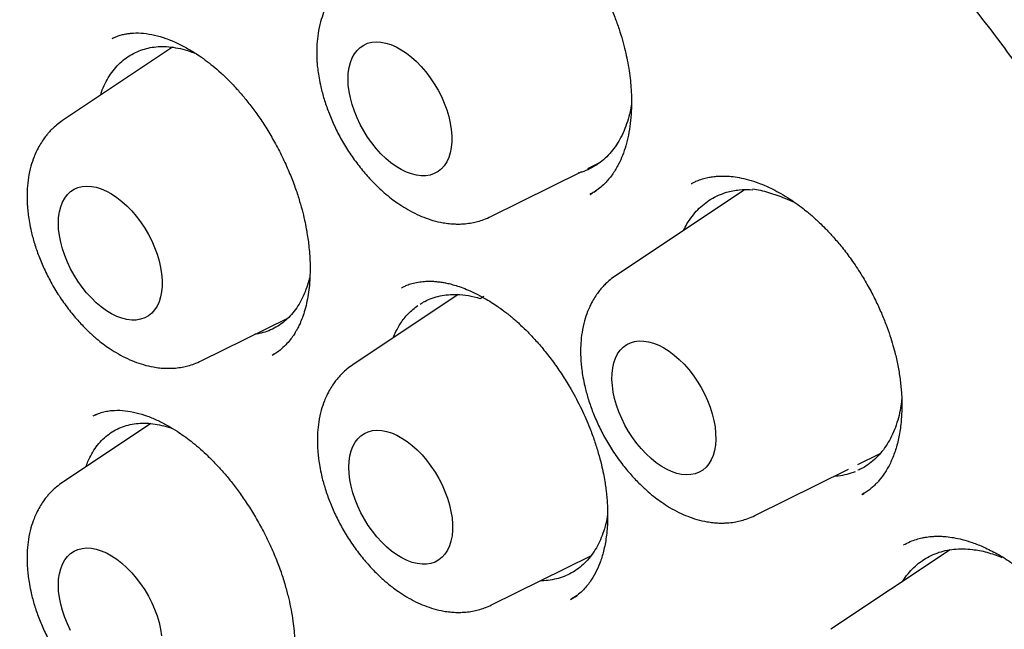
# Model space of a CAD drawing. Header units: millimetres. Extents: x 8 to 855, y 12 to 815.
# Tile 38 of 55: x 789.69 to 797.91, y 365.35 to 370.44. Entities that reach past the tile are written whole.
import ezdxf

# ---------------------------------------------------------------- set-up
doc = ezdxf.new("R2010")
doc.units = ezdxf.units.MM

msp = doc.modelspace()

# ---------------------------------------------------------------- linework, layer by layer
at = {"color": 7, "linetype": 'Continuous', "lineweight": 30}
for p, q in [((790.49, 370.2919), (790.4603, 370.2803)), ((790.9658, 370.207), (790.0466, 369.5946)), ((794.4304, 369.1939), (794.5274, 369.2419)), ((793.6219, 368.7939), (794.3813, 369.1696)), ((795.2972, 369.0679), (795.3029, 369.0705)), ((794.4573, 368.9828), (794.4473, 368.9769)), ((794.45, 368.9782), (794.4678, 368.9892)), ((794.4807, 368.9971), (794.5018, 369.0102)), ((795.7398, 369.0172), (794.6672, 368.3026)), ((793.3496, 368.1424), (792.4703, 367.5566)), ((793.5273, 368.1311), (793.5348, 368.1309)), ((793.5331, 368.1101), (793.5641, 368.1301)), ((791.2042, 367.5892), (791.9322, 367.9494)), ((791.7989, 367.6386), (791.7956, 367.6372)), ((791.7966, 367.6377), (791.8484, 367.6692)), ((790.3282, 367.1398), (790.3, 367.128)), ((790.7844, 367.065), (790.0466, 366.5734)), ((796.6862, 366.7233), (796.871, 366.8148)), ((795.8248, 366.2972), (796.6063, 366.6838)), ((796.7366, 366.4832), (796.7188, 366.4714)), ((796.7236, 366.4739), (796.737, 366.4825)), ((797.455, 366.0107), (796.4595, 365.3475)), ((793.628, 365.5512), (794.4573, 365.9615))]:
    msp.add_line(p, q, dxfattribs=at)
at = {"color": 7, "linetype": 'Continuous', "lineweight": 30, "flags": 128}
for points in [[(792.4301, 369.9432), (792.4323, 369.9917), (792.4387, 370.0374), (792.4494, 370.0796), (792.4642, 370.1179), (792.4829, 370.152), (792.5054, 370.1816), (792.5315, 370.2063), (792.5609, 370.2259), (792.5933, 370.2402), (792.6284, 370.2491), (792.6658, 370.2525), (792.7052, 370.2503), (792.7462, 370.2425), (792.7883, 370.2293), (792.8312, 370.2107), (792.8743, 370.187), (792.9174, 370.1584), (792.96, 370.1252), (793.0016, 370.0877), (793.0418, 370.0462), (793.0803, 370.0013), (793.1165, 369.9533), (793.1503, 369.9026), (793.1813, 369.85), (793.209, 369.7957), (793.2334, 369.7404), (793.254, 369.6847), (793.2708, 369.629), (793.2836, 369.574), (793.2921, 369.5201), (793.2964, 369.468), (793.2964, 369.4181), (793.2921, 369.3709), (793.2836, 369.327), (793.2708, 369.2867), (793.254, 369.2504), (793.2334, 369.2185), (793.209, 369.1913), (793.1813, 369.1691), (793.1503, 369.1521), (793.1165, 369.1405), (793.0803, 369.1344), (793.0418, 369.1338), (793.0016, 369.1388), (792.96, 369.1493), (792.9174, 369.1652), (792.8743, 369.1864), (792.8312, 369.2126), (792.7883, 369.2435), (792.7462, 369.2789), (792.7052, 369.3185), (792.6658, 369.3617), (792.6284, 369.4083), (792.5933, 369.4576), (792.5609, 369.5094), (792.5315, 369.5629), (792.5054, 369.6177), (792.4829, 369.6733), (792.4642, 369.7291), (792.4494, 369.7845), (792.4387, 369.839), (792.4323, 369.8921), (792.4301, 369.9432)], [(790.0124, 368.7385), (790.0146, 368.7871), (790.021, 368.8327), (790.0317, 368.8749), (790.0464, 368.9132), (790.0652, 368.9474), (790.0877, 368.9769), (790.1138, 369.0016), (790.1432, 369.0213), (790.1756, 369.0356), (790.2107, 369.0444), (790.2481, 369.0478), (790.2875, 369.0456), (790.3284, 369.0378), (790.3706, 369.0246), (790.4134, 369.0061), (790.4566, 368.9824), (790.4997, 368.9538), (790.5423, 368.9205), (790.5839, 368.883), (790.6241, 368.8416), (790.6625, 368.7966), (790.6988, 368.7486), (790.7326, 368.698), (790.7635, 368.6453), (790.7913, 368.591), (790.8157, 368.5357), (790.8363, 368.48), (790.8531, 368.4243), (790.8658, 368.3693), (790.8744, 368.3155), (790.8787, 368.2633), (790.8787, 368.2134), (790.8744, 368.1663), (790.8658, 368.1223), (790.8531, 368.082), (790.8363, 368.0457), (790.8157, 368.0138), (790.7913, 367.9866), (790.7635, 367.9644), (790.7326, 367.9475), (790.6988, 367.9358), (790.6625, 367.9297), (790.6241, 367.9292), (790.5839, 367.9342), (790.5423, 367.9446), (790.4997, 367.9606), (790.4566, 367.9817), (790.4134, 368.0079), (790.3706, 368.0388), (790.3284, 368.0742), (790.2875, 368.1138), (790.2481, 368.157), (790.2107, 368.2036), (790.1756, 368.253), (790.1432, 368.3047), (790.1138, 368.3582), (790.0877, 368.4131), (790.0652, 368.4686), (790.0464, 368.5244), (790.0317, 368.5798), (790.021, 368.6343), (790.0146, 368.6874), (790.0124, 368.7385)], [(795.0664, 367.6967), (795.1096, 367.6693), (795.1523, 367.6372), (795.1942, 367.6007), (795.2348, 367.5602), (795.2737, 367.5161), (795.3106, 367.4688), (795.345, 367.4188), (795.3767, 367.3666), (795.4053, 367.3126), (795.4305, 367.2576), (795.4521, 367.2019), (795.4699, 367.1462), (795.4836, 367.0909), (795.4933, 367.0367), (795.4986, 366.9841), (795.4997, 366.9336), (795.4965, 366.8857), (795.489, 366.8409), (795.4773, 366.7996), (795.4615, 366.7623), (795.4418, 366.7293), (795.4183, 366.7009), (795.3914, 366.6774), (795.3612, 366.6591), (795.3281, 366.6462), (795.2924, 366.6387), (795.2545, 366.6367), (795.2147, 366.6403), (795.1734, 366.6495), (795.131, 366.664), (795.088, 366.6839), (795.0448, 366.7088), (795.0018, 366.7386), (794.9595, 366.7729), (794.9182, 366.8115), (794.8784, 366.8538), (794.8404, 366.8996), (794.8047, 366.9483), (794.7716, 366.9995), (794.7415, 367.0526), (794.7145, 367.1072), (794.6911, 367.1626), (794.6714, 367.2184), (794.6556, 367.274), (794.6439, 367.3288), (794.6364, 367.3822), (794.6331, 367.4339), (794.6342, 367.4831), (794.6396, 367.5295), (794.6492, 367.5726), (794.663, 367.612), (794.6807, 367.6472), (794.7023, 367.6779), (794.7276, 367.7039), (794.7562, 367.7248), (794.7878, 367.7404), (794.8223, 367.7507), (794.8591, 367.7554), (794.8981, 367.7546), (794.9387, 367.7482), (794.9806, 367.7364), (795.0233, 367.7191), (795.0664, 367.6967)], [(792.4362, 366.7005), (792.4383, 366.7491), (792.4447, 366.7947), (792.4554, 366.8369), (792.4702, 366.8752), (792.4889, 366.9094), (792.5115, 366.9389), (792.5376, 366.9636), (792.5669, 366.9832), (792.5993, 366.9976), (792.6344, 367.0064), (792.6718, 367.0098), (792.7112, 367.0076), (792.7522, 366.9998), (792.7943, 366.9866), (792.8372, 366.968), (792.8804, 366.9444), (792.9235, 366.9158), (792.966, 366.8825), (793.0076, 366.845), (793.0478, 366.8036), (793.0863, 366.7586), (793.1226, 366.7106), (793.1564, 366.66), (793.1873, 366.6073), (793.2151, 366.553), (793.2394, 366.4977), (793.2601, 366.442), (793.2768, 366.3863), (793.2896, 366.3313), (793.2981, 366.2774), (793.3024, 366.2253), (793.3024, 366.1754), (793.2981, 366.1283), (793.2896, 366.0843), (793.2768, 366.044), (793.2601, 366.0077), (793.2394, 365.9758), (793.2151, 365.9486), (793.1873, 365.9264), (793.1564, 365.9094), (793.1226, 365.8978), (793.0863, 365.8917), (793.0478, 365.8912), (793.0076, 365.8961), (792.966, 365.9066), (792.9235, 365.9225), (792.8804, 365.9437), (792.8372, 365.9699), (792.7943, 366.0008), (792.7522, 366.0362), (792.7112, 366.0758), (792.6718, 366.119), (792.6344, 366.1656), (792.5993, 366.215), (792.5669, 366.2667), (792.5376, 366.3202), (792.5115, 366.3751), (792.4889, 366.4306), (792.4702, 366.4864), (792.4554, 366.5418), (792.4447, 366.5963), (792.4383, 366.6494), (792.4362, 366.7005)], [(790.0124, 365.7173), (790.0146, 365.7659), (790.021, 365.8115), (790.0317, 365.8537), (790.0464, 365.892), (790.0652, 365.9262), (790.0877, 365.9557), (790.1138, 365.9804), (790.1432, 366.0001), (790.1756, 366.0144), (790.2107, 366.0232), (790.2481, 366.0266), (790.2875, 366.0244), (790.3284, 366.0166), (790.3706, 366.0034), (790.4134, 365.9849), (790.4566, 365.9612), (790.4997, 365.9326), (790.5423, 365.8993), (790.5839, 365.8618), (790.6241, 365.8204), (790.6625, 365.7754), (790.6988, 365.7274), (790.7326, 365.6768), (790.7635, 365.6241), (790.7913, 365.5698), (790.8157, 365.5145), (790.8363, 365.4588), (790.8531, 365.4031), (790.8658, 365.3481), (790.8744, 365.2943)], [(790.1138, 365.337), (790.0877, 365.3919), (790.0652, 365.4474), (790.0464, 365.5032), (790.0317, 365.5586), (790.021, 365.6131), (790.0146, 365.6662), (790.0124, 365.7173)]]:
    msp.add_lwpolyline(points, dxfattribs=at)
at = {"color": 7, "linetype": 'Continuous', "lineweight": 30}
for points, knots in [([(785.4408, 379.0777), (785.4278, 379.0764), (785.3979, 379.0732), (785.3507, 379.0678), (785.294, 379.0609), (785.2288, 379.0524), (785.1549, 379.0422), (785.0724, 379.0301), (784.9839, 379.016), (784.8925, 379.0002), (784.802, 378.9834), (784.7138, 378.9657), (784.5983, 378.941), (784.4582, 378.9082), (784.2965, 378.8659), (784.1691, 378.8292), (784.0754, 378.8004), (784.0151, 378.7812), (783.9644, 378.7645), (783.9231, 378.7506), (783.8908, 378.7395), (783.8614, 378.7292), (783.8288, 378.7176), (783.7875, 378.7027), (783.7377, 378.6843), (783.679, 378.6619), (783.6115, 378.6354), (783.5353, 378.6044), (783.4516, 378.5689), (783.363, 378.5298), (783.2421, 378.4741), (783.0903, 378.3995), (782.9081, 378.3024), (782.7242, 378.1961), (782.5789, 378.1049), (782.4741, 378.0355), (782.4127, 377.9936), (782.3594, 377.9563), (782.3161, 377.9255), (782.2819, 377.9007), (782.2538, 377.8801), (782.2241, 377.8581), (782.1884, 377.8313), (782.1441, 377.7975), (782.0879, 377.7536), (782.0226, 377.7013), (781.952, 377.6432), (781.8832, 377.5848), (781.7883, 377.502), (781.6714, 377.3953), (781.5371, 377.2652), (781.4241, 377.1496), (781.3302, 377.0493), (781.2539, 376.9649), (781.1858, 376.8871), (781.1258, 376.8167), (781.0737, 376.7539), (781.0293, 376.6992), (780.9928, 376.6533), (780.9591, 376.6105), (780.9236, 376.5646), (780.8814, 376.5089), (780.834, 376.4451), (780.7667, 376.3524), (780.6817, 376.2309), (780.5844, 376.0843), (780.49, 375.9348), (780.3977, 375.7812), (780.3036, 375.6161), (780.2242, 375.4686), (780.1594, 375.3425), (780.1091, 375.2413), (780.0587, 375.1365), (780.0084, 375.0278), (779.9582, 374.9155), (779.91, 374.8034), (779.8645, 374.6936), (779.8237, 374.5919), (779.7883, 374.5005), (779.7593, 374.4235), (779.7365, 374.3613), (779.7203, 374.3166), (779.709, 374.2848), (779.6996, 374.2583), (779.6886, 374.2268), (779.675, 374.1875), (779.6588, 374.1402), (779.6403, 374.0849), (779.6187, 374.0189), (779.5939, 373.9417), (779.567, 373.8549), (779.5397, 373.7643), (779.5133, 373.6734), (779.4775, 373.5464), (779.4342, 373.3843), (779.3856, 373.1877), (779.3417, 372.9964), (779.3021, 372.8098), (779.2656, 372.6236), (779.2308, 372.4309), (779.1971, 372.2256), (779.1646, 372.0056), (779.1349, 371.7768), (779.1081, 371.5397), (779.0846, 371.2951), (779.0643, 371.037), (779.048, 370.7683), (779.0363, 370.4977), (779.0294, 370.2341), (779.0268, 369.9761), (779.0281, 369.7246), (779.033, 369.4808), (779.0405, 369.2537), (779.0501, 369.0436), (779.0604, 368.8602), (779.0707, 368.702), (779.0804, 368.5671), (779.0905, 368.4397), (779.1013, 368.3129), (779.1135, 368.1808), (779.1301, 368.0136), (779.1524, 367.8078), (779.1823, 367.5596), (779.2171, 367.2973), (779.2574, 367.0211), (779.3036, 366.7312), (779.3564, 366.4254), (779.4159, 366.1079), (779.4878, 365.7515), (779.573, 365.3617), (779.673, 364.94), (779.7921, 364.474), (779.9331, 363.9644), (780.0995, 363.4119), (780.2779, 362.8631), (780.4696, 362.3129), (780.6752, 361.76), (780.8948, 361.2045), (781.1268, 360.6504), (781.3709, 360.0987), (781.6252, 359.5534), (781.8892, 359.0151), (782.1622, 358.4845), (782.4456, 357.9591), (782.7244, 357.4654), (782.9973, 357.0021), (783.264, 356.5658), (783.5417, 356.128), (783.8319, 355.687), (784.1349, 355.2434), (784.4375, 354.8166), (784.7383, 354.4076), (785.0358, 354.0165), (785.2973, 353.6842), (785.5157, 353.4142), (785.6845, 353.2096), (785.8446, 353.0191), (785.9972, 352.8405), (786.142, 352.6738), (786.2786, 352.5191), (786.4049, 352.378), (786.5209, 352.2502), (786.613, 352.15), (786.6857, 352.0714), (786.7461, 352.0067), (786.8145, 351.9338), (786.8931, 351.8508), (786.9813, 351.7585), (787.0791, 351.6572), (787.1865, 351.5473), (787.304, 351.4284), (787.4385, 351.2943), (787.5912, 351.1444), (787.7632, 350.9787), (787.949, 350.8031), (788.1488, 350.6185), (788.3612, 350.4267), (788.5862, 350.2286), (788.8236, 350.0248), (789.075, 349.8153), (789.33, 349.6091), (789.5878, 349.407), (789.8474, 349.2098), (790.1181, 349.011), (790.3999, 348.8114), (790.6927, 348.612), (790.9966, 348.4138), (791.3114, 348.2169), (791.5249, 348.0917), (791.6335, 348.0281)], [0, 0, 0, 0, 0.001141, 0.002635, 0.004484, 0.006659, 0.009183, 0.012055, 0.015275, 0.018597, 0.021848, 0.025029, 0.028138, 0.034422, 0.040395, 0.046055, 0.048681, 0.050958, 0.052881, 0.054451, 0.055667, 0.056574, 0.057818, 0.059391, 0.061294, 0.063525, 0.066136, 0.069086, 0.072378, 0.075912, 0.079504, 0.08672, 0.094143, 0.101776, 0.109634, 0.112637, 0.115306, 0.117639, 0.119634, 0.12102, 0.122178, 0.123385, 0.124986, 0.126983, 0.129376, 0.132653, 0.135959, 0.139178, 0.142311, 0.149419, 0.156034, 0.162152, 0.166497, 0.170491, 0.174095, 0.177311, 0.180138, 0.182576, 0.184624, 0.186218, 0.188215, 0.190619, 0.193422, 0.196391, 0.202374, 0.208559, 0.21425, 0.220202, 0.2265, 0.233145, 0.236725, 0.240397, 0.244161, 0.248016, 0.251963, 0.255971, 0.259669, 0.263252, 0.266327, 0.268896, 0.270959, 0.272518, 0.273322, 0.274102, 0.275136, 0.276424, 0.277968, 0.279765, 0.281817, 0.284367, 0.287216, 0.290128, 0.292994, 0.295814, 0.302056, 0.308066, 0.313845, 0.319394, 0.324784, 0.330354, 0.336276, 0.342551, 0.349177, 0.35562, 0.362359, 0.36939, 0.37671, 0.384066, 0.391028, 0.397588, 0.404344, 0.410635, 0.416464, 0.421828, 0.426729, 0.430457, 0.433862, 0.436973, 0.440136, 0.443452, 0.446922, 0.452683, 0.458824, 0.465342, 0.472039, 0.479091, 0.486499, 0.49424, 0.502023, 0.512136, 0.522159, 0.532091, 0.545247, 0.558244, 0.571115, 0.583952, 0.597036, 0.610128, 0.623223, 0.636319, 0.649409, 0.662258, 0.675095, 0.687917, 0.70072, 0.711601, 0.72253, 0.733661, 0.74503, 0.756624, 0.768428, 0.778979, 0.789682, 0.800534, 0.806717, 0.812554, 0.818047, 0.823195, 0.828152, 0.832744, 0.836969, 0.840828, 0.84432, 0.846115, 0.848036, 0.850285, 0.85286, 0.855762, 0.858931, 0.862415, 0.866215, 0.870331, 0.875409, 0.880898, 0.886797, 0.893107, 0.899825, 0.906822, 0.914213, 0.921997, 0.930173, 0.937805, 0.945749, 0.954006, 0.962574, 0.971457, 0.980654, 0.990167, 1, 1, 1, 1]), ([(785.9517, 377.7019), (786.0098, 377.7046), (786.1294, 377.7101), (786.3127, 377.7123), (786.5009, 377.71), (786.6908, 377.7026), (786.8824, 377.6904), (787.0754, 377.6732), (787.27, 377.6511), (787.466, 377.624), (787.6634, 377.5921), (787.8621, 377.5552), (788.062, 377.5135), (788.2631, 377.4669), (788.4654, 377.4154), (788.6687, 377.3591), (788.8729, 377.298), (789.0781, 377.232), (789.2842, 377.1613), (789.4911, 377.0857), (789.6986, 377.0055), (789.9069, 376.9205), (790.1157, 376.8308), (790.325, 376.7364), (790.5348, 376.6374), (790.745, 376.5338), (790.9555, 376.4256), (791.1662, 376.3129), (791.3771, 376.1956), (791.588, 376.0739), (791.7991, 375.9478), (792.01, 375.8172), (792.2209, 375.6823), (792.4316, 375.5431), (792.642, 375.3996), (792.8521, 375.2519), (793.0618, 375.1), (793.271, 374.9441), (793.4797, 374.784), (793.6878, 374.6199), (793.8952, 374.4519), (794.1018, 374.2799), (794.3076, 374.1041), (794.5126, 373.9245), (794.7165, 373.7411), (794.9195, 373.5541), (795.1214, 373.3634), (795.322, 373.1692), (795.5215, 372.9715), (795.7197, 372.7704), (795.9164, 372.566), (796.1118, 372.3582), (796.3057, 372.1472), (796.498, 371.9331), (796.6886, 371.7159), (796.8776, 371.4956), (797.0648, 371.2725), (797.2502, 371.0465), (797.4337, 370.8177), (797.6153, 370.5862), (797.7948, 370.352), (797.9723, 370.1153), (798.1477, 369.8761), (798.3208, 369.6346), (798.4918, 369.3907), (798.6604, 369.1446), (798.8267, 368.8963), (798.9906, 368.646), (799.152, 368.3937), (799.3108, 368.1394), (799.4671, 367.8834), (799.6208, 367.6256), (799.7718, 367.3662), (799.9201, 367.1053), (800.0655, 366.8428), (800.2082, 366.579), (800.348, 366.3139), (800.4848, 366.0476), (800.6187, 365.7801), (800.7496, 365.5117), (800.8774, 365.2423), (801.0022, 364.972), (801.1237, 364.701), (801.2421, 364.4293), (801.3573, 364.1571), (801.4693, 363.8843), (801.5779, 363.6112), (801.6832, 363.3378), (801.7852, 363.0642), (801.8837, 362.7904), (801.9788, 362.5166), (802.0705, 362.2429), (802.1586, 361.9694), (802.2433, 361.6961), (802.3244, 361.4231), (802.4019, 361.1506), (802.4758, 360.8786), (802.5461, 360.6072), (802.6127, 360.3365), (802.6757, 360.0666), (802.735, 359.7976), (802.7906, 359.5296), (802.8425, 359.2627), (802.8906, 358.9969), (802.935, 358.7323), (802.9756, 358.4691), (803.0124, 358.2073), (803.0455, 357.9471), (803.0747, 357.6884), (803.1002, 357.4314), (803.1218, 357.1762), (803.1396, 356.9228), (803.1536, 356.6714), (803.1637, 356.422), (803.1701, 356.1747), (803.1726, 355.9296), (803.1712, 355.6868), (803.1661, 355.4463), (803.1571, 355.2083), (803.1444, 354.9727), (803.1278, 354.7398), (803.1074, 354.5095), (803.0832, 354.282), (803.0553, 354.0573), (803.0236, 353.8354), (802.9881, 353.6166), (802.9489, 353.4007), (802.906, 353.188), (802.8593, 352.9784), (802.809, 352.772), (802.7549, 352.569), (802.6973, 352.3693), (802.636, 352.1731), (802.5711, 351.9803), (802.5025, 351.7911), (802.4305, 351.6055), (802.3548, 351.4235), (802.2757, 351.2453), (802.193, 351.0709), (802.1069, 350.9002), (802.0173, 350.7335), (801.9244, 350.5706), (801.8277, 350.4122), (801.7618, 350.3077), (801.7272, 350.2572), (801.727, 350.2569)], [0, 0, 0, 0, 0.006701, 0.013779, 0.020854, 0.027924, 0.034991, 0.042054, 0.049113, 0.05617, 0.063224, 0.070275, 0.077324, 0.08437, 0.091415, 0.098458, 0.1055, 0.112541, 0.119581, 0.126619, 0.133657, 0.140694, 0.147731, 0.154768, 0.161804, 0.16884, 0.175876, 0.182912, 0.189949, 0.196985, 0.204021, 0.211058, 0.218095, 0.225132, 0.232169, 0.239207, 0.246246, 0.253284, 0.260323, 0.267363, 0.274402, 0.281442, 0.288483, 0.295524, 0.302566, 0.309607, 0.31665, 0.323692, 0.330735, 0.337778, 0.344822, 0.351866, 0.35891, 0.365955, 0.373, 0.380045, 0.387091, 0.394136, 0.401182, 0.408229, 0.415275, 0.422322, 0.429369, 0.436416, 0.443463, 0.45051, 0.457558, 0.464605, 0.471653, 0.4787, 0.485748, 0.492796, 0.499844, 0.506891, 0.513939, 0.520987, 0.528034, 0.535082, 0.54213, 0.549177, 0.556224, 0.563272, 0.570319, 0.577366, 0.584412, 0.591459, 0.598505, 0.605551, 0.612597, 0.619643, 0.626688, 0.633733, 0.640778, 0.647822, 0.654866, 0.66191, 0.668953, 0.675996, 0.683039, 0.690081, 0.697123, 0.704165, 0.711206, 0.718246, 0.725286, 0.732326, 0.739365, 0.746404, 0.753443, 0.760481, 0.767518, 0.774555, 0.781592, 0.788629, 0.795665, 0.802701, 0.809736, 0.816771, 0.823806, 0.830841, 0.837876, 0.844911, 0.851946, 0.858981, 0.866017, 0.873052, 0.880089, 0.887125, 0.894163, 0.901201, 0.908241, 0.915282, 0.922324, 0.929368, 0.936414, 0.943462, 0.950513, 0.957566, 0.964622, 0.971681, 0.978744, 0.98581, 0.99288, 0.999955, 1, 1, 1, 1]), ([(785.9656, 377.4807), (785.954, 377.4796), (785.9263, 377.4769), (785.8827, 377.4719), (785.8296, 377.4656), (785.7685, 377.4579), (785.6993, 377.4485), (785.6215, 377.4373), (785.5351, 377.4239), (785.4403, 377.408), (785.338, 377.3894), (785.1678, 377.3556), (784.9344, 377.3008), (784.6266, 377.2116), (784.3091, 377.0996), (783.9843, 376.9614), (783.7423, 376.8397), (783.5769, 376.7477), (783.486, 376.6947), (783.4017, 376.6435), (783.3262, 376.5957), (783.2592, 376.552), (783.2008, 376.5126), (783.1533, 376.4799), (783.1158, 376.4534), (783.0869, 376.4328), (783.0629, 376.4154), (783.0437, 376.4014), (783.0268, 376.3889), (783.0087, 376.3755), (782.9846, 376.3574), (782.9528, 376.3333), (782.913, 376.3026), (782.8661, 376.2656), (782.8134, 376.2231), (782.7574, 376.1768), (782.7002, 376.1283), (782.643, 376.0784), (782.5437, 375.9893), (782.4028, 375.8557), (782.2217, 375.6686), (782.0408, 375.4644), (781.8615, 375.2424), (781.6864, 375.0043), (781.5163, 374.7497), (781.3672, 374.503), (781.2373, 374.2681), (781.1251, 374.0484), (781.0375, 373.8625), (780.9735, 373.718), (780.9325, 373.6219), (780.8964, 373.5346), (780.865, 373.4564), (780.8388, 373.3891), (780.8173, 373.3325), (780.7999, 373.2862), (780.7858, 373.248), (780.7749, 373.2178), (780.7652, 373.191), (780.7545, 373.1609), (780.7403, 373.1207), (780.7221, 373.0678), (780.7009, 373.0053), (780.6773, 372.9337), (780.6521, 372.8549), (780.6259, 372.7704), (780.5999, 372.6837), (780.5749, 372.5972), (780.5508, 372.5111), (780.5277, 372.4252), (780.492, 372.2882), (780.4465, 372.1004), (780.3942, 371.8607), (780.3469, 371.6179), (780.3034, 371.3648), (780.2669, 371.1195), (780.2367, 370.8841), (780.2121, 370.6613), (780.1936, 370.4614), (780.1802, 370.2891), (780.1709, 370.1523), (780.1636, 370.0245), (780.1581, 369.9129), (780.1541, 369.8169), (780.1512, 369.7358), (780.1491, 369.6653), (780.1475, 369.6055), (780.1465, 369.5565), (780.1457, 369.518), (780.1452, 369.4877), (780.1446, 369.4499), (780.144, 369.3964), (780.1434, 369.3211), (780.1432, 369.2312), (780.1436, 369.1264), (780.145, 369.0067), (780.1476, 368.8726), (780.1529, 368.6859), (780.1629, 368.4453), (780.1804, 368.1484), (780.2047, 367.8332), (780.2366, 367.4994), (780.277, 367.1467), (780.3269, 366.775), (780.3851, 366.3992), (780.451, 366.0207), (780.5244, 365.6411), (780.6084, 365.2461), (780.7037, 364.8361), (780.8105, 364.4136), (780.9293, 363.9792), (781.0606, 363.5332), (781.2058, 363.0736), (781.3572, 362.6255), (781.5132, 362.1905), (781.6714, 361.7724), (781.8387, 361.3524), (782.0132, 360.9354), (782.1935, 360.5239), (782.3902, 360.0945), (782.6042, 359.6485), (782.8364, 359.1871), (783.0745, 358.735), (783.3195, 358.2898), (783.571, 357.8519), (783.8284, 357.4217), (784.0898, 357.0022), (784.3546, 356.5936), (784.6207, 356.1983), (784.8876, 355.8162), (785.1547, 355.4472), (785.4232, 355.0892), (785.7189, 354.7082), (786.0422, 354.3078), (786.3932, 353.8916), (786.7436, 353.4936), (787.0926, 353.1138), (787.4396, 352.7519), (787.7838, 352.4076), (788.1431, 352.0632), (788.5191, 351.7188), (788.9146, 351.3741), (789.3134, 351.0438), (789.7162, 350.7276), (790.1225, 350.4258), (790.5101, 350.1544), (790.878, 349.9109), (791.2117, 349.7019), (791.4461, 349.5628), (791.5807, 349.4853), (791.6284, 349.4581), (791.6722, 349.4333), (791.7083, 349.413), (791.745, 349.3926), (791.7913, 349.3669), (791.8566, 349.331), (791.9376, 349.2872), (792.03, 349.2379), (792.1297, 349.1858), (792.2527, 349.1227), (792.401, 349.0488), (792.5762, 348.9644), (792.7615, 348.8786), (792.9744, 348.7841), (793.2099, 348.6852), (793.4626, 348.5856), (793.71, 348.4947), (793.9518, 348.4121), (794.1879, 348.3375), (794.418, 348.2706), (794.6161, 348.2181), (794.7793, 348.1781), (794.9055, 348.149), (795.0176, 348.1248), (795.1157, 348.1048), (795.2006, 348.0883), (795.2747, 348.0747), (795.3406, 348.0631), (795.4076, 348.0518), (795.4824, 348.0397), (795.5712, 348.0263), (795.673, 348.0122), (795.7876, 347.9978), (795.9138, 347.9838), (796.0515, 347.9708), (796.2001, 347.9595), (796.3603, 347.9506), (796.5757, 347.9433), (796.8423, 347.9431), (797.1552, 347.9568), (797.4676, 347.985), (797.7236, 348.0206), (797.9246, 348.0562), (798.0717, 348.086), (798.2182, 348.1194), (798.3642, 348.1566), (798.5089, 348.1974), (798.6383, 348.2375), (798.749, 348.2746), (798.8387, 348.3063), (798.9173, 348.3356), (798.9853, 348.362), (799.0426, 348.385), (799.0924, 348.4056), (799.1376, 348.4248), (799.182, 348.444), (799.227, 348.464), (799.276, 348.4863), (799.3312, 348.5121), (799.3946, 348.5427), (799.4659, 348.5782), (799.5453, 348.6193), (799.6351, 348.6678), (799.7354, 348.7245), (799.8463, 348.7906), (799.9651, 348.8654), (800.0914, 348.9496), (800.2247, 349.0442), (800.3535, 349.1416), (800.4752, 349.2392), (800.5857, 349.3327), (800.6915, 349.4268), (800.7907, 349.5195), (800.8838, 349.6103), (800.9797, 349.708), (801.0772, 349.812), (801.1749, 349.9213), (801.2631, 350.0246), (801.3423, 350.1212), (801.4129, 350.2107), (801.4752, 350.2924), (801.5296, 350.3659), (801.5632, 350.4131), (801.5787, 350.435)], [0, 0, 0, 0, 0.000752, 0.001803, 0.003155, 0.004705, 0.006524, 0.008613, 0.010973, 0.013603, 0.016503, 0.019608, 0.028177, 0.03674, 0.046927, 0.057106, 0.067278, 0.070447, 0.073565, 0.076428, 0.079017, 0.081329, 0.083367, 0.085128, 0.086319, 0.08734, 0.088191, 0.088872, 0.089388, 0.089985, 0.090799, 0.091961, 0.093392, 0.095092, 0.09706, 0.099157, 0.101279, 0.103425, 0.105596, 0.112572, 0.119786, 0.127375, 0.135194, 0.14321, 0.151422, 0.159829, 0.166118, 0.172513, 0.179007, 0.181912, 0.184552, 0.186926, 0.189035, 0.190878, 0.192321, 0.193546, 0.194552, 0.19534, 0.195923, 0.196649, 0.197697, 0.199065, 0.200754, 0.202534, 0.204568, 0.206762, 0.208938, 0.211091, 0.213221, 0.21533, 0.217415, 0.223252, 0.228906, 0.234449, 0.240244, 0.246345, 0.25109, 0.256004, 0.261087, 0.264162, 0.267172, 0.269899, 0.272339, 0.274275, 0.275983, 0.277463, 0.278714, 0.279736, 0.280536, 0.28112, 0.281631, 0.282894, 0.284455, 0.286314, 0.288471, 0.290926, 0.293678, 0.296682, 0.302307, 0.308246, 0.314497, 0.321062, 0.32794, 0.335131, 0.342635, 0.349584, 0.356782, 0.364228, 0.371922, 0.379865, 0.387908, 0.39619, 0.404712, 0.413474, 0.421096, 0.428891, 0.436737, 0.444506, 0.452197, 0.45981, 0.468683, 0.477449, 0.486106, 0.494656, 0.503251, 0.511734, 0.520105, 0.528365, 0.536513, 0.544408, 0.552194, 0.559873, 0.567445, 0.577117, 0.586608, 0.595918, 0.605047, 0.613995, 0.622761, 0.631346, 0.641138, 0.650862, 0.660608, 0.670378, 0.680172, 0.689989, 0.698254, 0.706536, 0.713839, 0.714988, 0.716137, 0.717244, 0.71811, 0.718713, 0.719863, 0.721419, 0.723382, 0.725646, 0.728024, 0.73051, 0.734445, 0.738626, 0.743054, 0.747727, 0.753912, 0.759995, 0.765964, 0.77182, 0.777562, 0.78319, 0.788679, 0.792141, 0.795262, 0.798042, 0.80048, 0.802578, 0.804392, 0.806032, 0.807524, 0.809428, 0.811664, 0.814232, 0.817132, 0.820365, 0.823862, 0.827681, 0.83182, 0.836275, 0.844499, 0.852848, 0.861323, 0.869923, 0.874053, 0.878212, 0.882399, 0.886614, 0.890857, 0.895065, 0.898071, 0.900766, 0.903148, 0.905219, 0.906978, 0.908424, 0.909816, 0.911176, 0.912554, 0.914028, 0.915787, 0.917799, 0.920094, 0.922671, 0.92553, 0.928936, 0.93267, 0.936734, 0.941128, 0.945851, 0.950903, 0.955103, 0.959327, 0.963365, 0.967217, 0.970883, 0.974363, 0.978733, 0.98277, 0.986474, 0.989845, 0.992883, 0.995588, 0.99796, 1, 1, 1, 1]), ([(791.8273, 377.3984), (792.3216, 377.0934), (793.2994, 376.4901), (794.7298, 375.3598), (796.0916, 374.1095), (797.3701, 372.7451), (798.5541, 371.2975), (799.6359, 369.7907), (800.6097, 368.2467), (801.5618, 366.5199), (802.4488, 364.624), (803.2206, 362.591), (803.7054, 360.9442), (803.998, 359.6792), (804.1713, 358.7673), (804.3022, 357.8857), (804.3926, 357.0364), (804.4443, 356.2208), (804.467, 355.0433), (804.373, 353.5513), (804.0391, 351.8475), (803.4942, 350.3318), (802.7445, 349.0339), (801.8092, 347.9653), (800.6944, 347.1636), (799.7043, 346.6847), (799.052, 346.571), (798.8685, 346.5391)], [0, 0, 0, 0, 0.046051, 0.091106, 0.135169, 0.178242, 0.220314, 0.261396, 0.301495, 0.340611, 0.391213, 0.440069, 0.487186, 0.510095, 0.532567, 0.554602, 0.5762, 0.597363, 0.618092, 0.670019, 0.72188, 0.773676, 0.825388, 0.876996, 0.9285, 0.979893, 1, 1, 1, 1]), ([(793.1113, 371.6196), (793.1244, 371.6258), (793.152, 371.6387), (793.2081, 371.6573), (793.2778, 371.67), (793.3506, 371.6735), (793.4152, 371.6694), (793.4697, 371.6613), (793.5179, 371.651), (793.5653, 371.638), (793.618, 371.6205), (793.6805, 371.5956), (793.7548, 371.5602), (793.834, 371.5153), (793.9098, 371.4653), (793.9735, 371.418), (794.0241, 371.377), (794.0618, 371.3442), (794.0929, 371.3159), (794.1244, 371.2859), (794.1658, 371.2447), (794.2186, 371.1881), (794.2827, 371.113), (794.3473, 371.029), (794.4092, 370.9402), (794.4643, 370.8533), (794.5151, 370.7652), (794.5651, 370.6698), (794.6127, 370.5682), (794.6565, 370.4616), (794.6924, 370.3613), (794.7212, 370.2677), (794.7438, 370.1812), (794.7622, 370.0961), (794.7766, 370.0126), (794.787, 369.9304), (794.7938, 369.8493), (794.797, 369.7636), (794.7954, 369.6689), (794.7872, 369.5704), (794.7719, 369.474), (794.7501, 369.3849), (794.7227, 369.3041), (794.6871, 369.2249), (794.6419, 369.1493), (794.5902, 369.0852), (794.5397, 369.0372), (794.4978, 369.0056), (794.4702, 368.9901), (794.4573, 368.9828)], [0, 0, 0, 0, 0.022418, 0.047086, 0.074154, 0.100194, 0.121936, 0.139256, 0.154212, 0.169345, 0.185538, 0.204972, 0.227769, 0.253952, 0.277426, 0.29717, 0.312911, 0.324629, 0.332771, 0.342318, 0.354637, 0.372522, 0.394198, 0.419681, 0.441306, 0.463684, 0.485169, 0.505747, 0.531757, 0.556124, 0.578844, 0.599918, 0.619353, 0.637393, 0.657731, 0.676659, 0.694671, 0.715327, 0.739308, 0.766349, 0.793497, 0.819891, 0.845555, 0.870662, 0.901893, 0.932945, 0.954634, 0.978771, 1, 1, 1, 1]), ([(792.4642, 370.7993), (792.4476, 370.7874), (792.4169, 370.7656), (792.3791, 370.7311), (792.35, 370.7006), (792.3253, 370.6711), (792.3, 370.6371), (792.2727, 370.5943), (792.2475, 370.5465), (792.2221, 370.488), (792.198, 370.4152), (792.1792, 370.3274), (792.1696, 370.2386), (792.1677, 370.1664), (792.1694, 370.1103), (792.1726, 370.0623), (792.1783, 370.0096), (792.188, 369.9464), (792.2042, 369.8671), (792.2294, 369.7734), (792.2656, 369.6678), (792.3116, 369.5587), (792.3679, 369.4474), (792.4348, 369.3356), (792.5097, 369.2294), (792.5872, 369.1352), (792.6612, 369.0574), (792.7284, 368.9953), (792.7888, 368.9457), (792.8486, 368.902), (792.9144, 368.8597), (792.9869, 368.8202), (793.0628, 368.7866), (793.141, 368.7599), (793.2123, 368.7432), (793.2737, 368.7346), (793.3213, 368.7312), (793.3655, 368.7311), (793.4129, 368.7339), (793.4614, 368.7405), (793.5139, 368.7523), (793.567, 368.7688), (793.6028, 368.7852), (793.6219, 368.7939)], [0, 0, 0, 0, 0.021697, 0.039913, 0.054662, 0.067026, 0.08228, 0.101102, 0.122026, 0.139903, 0.168452, 0.202924, 0.234119, 0.259352, 0.27529, 0.289395, 0.306578, 0.327074, 0.350857, 0.383162, 0.416946, 0.452244, 0.489096, 0.527547, 0.567431, 0.604642, 0.637605, 0.666316, 0.690767, 0.712567, 0.738179, 0.767379, 0.795256, 0.823293, 0.853443, 0.872233, 0.889354, 0.904451, 0.918757, 0.939409, 0.956742, 0.976939, 1, 1, 1, 1]), ([(790.4618, 370.281), (790.4747, 370.2869), (790.4991, 370.298), (790.5366, 370.3101), (790.5719, 370.3185), (790.6056, 370.3236), (790.6564, 370.3277), (790.7248, 370.3258), (790.8143, 370.3108), (790.9081, 370.2833), (791.0019, 370.2447), (791.0909, 370.1985), (791.169, 370.1502), (791.2386, 370.1013), (791.3027, 370.0512), (791.3684, 369.9944), (791.4369, 369.9289), (791.5046, 369.8572), (791.5716, 369.779), (791.6368, 369.6955), (791.7033, 369.602), (791.7698, 369.4981), (791.8351, 369.3839), (791.8959, 369.2634), (791.9489, 369.1427), (791.9922, 369.0287), (792.026, 368.9243), (792.0518, 368.8304), (792.0709, 368.7475), (792.0848, 368.6757), (792.095, 368.6115), (792.1031, 368.5483), (792.1094, 368.4801), (792.1134, 368.4044), (792.1139, 368.3237), (792.11, 368.2417), (792.1014, 368.162), (792.0883, 368.0858), (792.0711, 368.0156), (792.0512, 367.9544), (792.031, 367.9045), (792.0126, 367.8664), (791.9942, 367.833), (791.973, 367.7991), (791.9455, 367.7612), (791.9078, 367.7178), (791.8644, 367.6785), (791.8231, 367.651), (791.8043, 367.6412), (791.7957, 367.6367)], [0, 0, 0, 0, 0.0213828, 0.0401197, 0.0562055, 0.0696385, 0.0812769, 0.1115088, 0.143637, 0.1753595, 0.2057181, 0.2338934, 0.2591655, 0.2785818, 0.2985054, 0.3189344, 0.3403797, 0.3639735, 0.38532, 0.4082061, 0.4326386, 0.4586222, 0.4861609, 0.5151828, 0.5431576, 0.568866, 0.5922999, 0.6133475, 0.6320114, 0.6483172, 0.6622839, 0.6763176, 0.6925552, 0.710981, 0.7315713, 0.7531532, 0.774894, 0.7967995, 0.8188808, 0.8396054, 0.8571539, 0.8715441, 0.8827654, 0.8967447, 0.9134688, 0.9329271, 0.9590049, 0.9812964, 1, 1, 1, 1]), ([(790.3632, 369.8055), (790.3639, 369.8082), (790.3723, 369.8375), (790.394, 369.8872), (790.4284, 369.9539), (790.4688, 370.013), (790.5149, 370.0658), (790.5666, 370.1111), (790.6235, 370.1494), (790.6652, 370.1677), (790.6862, 370.1768)], [0, 0, 0, 0, 0.014274, 0.156175, 0.293092, 0.432458, 0.571824, 0.713726, 0.856325, 1, 1, 1, 1]), ([(790.6862, 370.1768), (790.7062, 370.1841), (790.7464, 370.1987), (790.8114, 370.2106), (790.8798, 370.2149), (790.9531, 370.2108), (791.0307, 370.1971), (791.1022, 370.1777), (791.1474, 370.1587), (791.1652, 370.1513)], [0, 0, 0, 0, 0.142232, 0.285469, 0.431776, 0.579102, 0.73739, 0.896944, 1, 1, 1, 1]), ([(794.7955, 369.733), (794.7921, 369.7117), (794.7838, 369.6612), (794.7633, 369.5869), (794.7351, 369.5096), (794.7007, 369.4389), (794.6605, 369.3748), (794.615, 369.3177), (794.5635, 369.2672), (794.5073, 369.2246), (794.4465, 369.1905), (794.3953, 369.1683), (794.3629, 369.1604), (794.3534, 369.158)], [0, 0, 0, 0, 0.071865, 0.170422, 0.26898, 0.36933, 0.466155, 0.563653, 0.66327, 0.763621, 0.860446, 0.959003, 1, 1, 1, 1]), ([(790.0465, 369.5946), (790.0299, 369.5828), (789.9992, 369.561), (789.9613, 369.5264), (789.9323, 369.4959), (789.9076, 369.4665), (789.8822, 369.4325), (789.855, 369.3896), (789.8297, 369.3419), (789.8044, 369.2833), (789.7803, 369.2106), (789.7615, 369.1227), (789.7519, 369.034), (789.75, 368.9618), (789.7516, 368.9056), (789.7549, 368.8577), (789.7606, 368.8049), (789.7703, 368.7418), (789.7865, 368.6624), (789.8117, 368.5687), (789.8479, 368.4631), (789.8939, 368.3541), (789.9502, 368.2427), (790.0171, 368.1309), (790.092, 368.0247), (790.1695, 367.9305), (790.2434, 367.8527), (790.3107, 367.7906), (790.3711, 367.7411), (790.4309, 367.6973), (790.4966, 367.655), (790.5692, 367.6155), (790.6451, 367.5819), (790.7233, 367.5552), (790.7945, 367.5385), (790.8559, 367.5299), (790.9036, 367.5266), (790.9477, 367.5264), (790.9952, 367.5292), (791.0437, 367.5358), (791.0962, 367.5477), (791.1493, 367.5641), (791.1851, 367.5805), (791.2042, 367.5892)], [0, 0, 0, 0, 0.021697, 0.039913, 0.054662, 0.067026, 0.08228, 0.101102, 0.122026, 0.139903, 0.168452, 0.202924, 0.234119, 0.259352, 0.27529, 0.289395, 0.306578, 0.327074, 0.350857, 0.383162, 0.416946, 0.452244, 0.489096, 0.527547, 0.567431, 0.604642, 0.637605, 0.666316, 0.690767, 0.712567, 0.738179, 0.767379, 0.795256, 0.823293, 0.853443, 0.872233, 0.889354, 0.904451, 0.918757, 0.939409, 0.956742, 0.976939, 1, 1, 1, 1]), ([(795.2979, 369.0694), (795.3044, 369.073), (795.3179, 369.0806), (795.3523, 369.0967), (795.3979, 369.1114), (795.4423, 369.1214), (795.4798, 369.1272), (795.5113, 369.1304), (795.5408, 369.132), (795.5797, 369.1323), (795.6314, 369.1294), (795.6982, 369.1199), (795.775, 369.1021), (795.8631, 369.0732), (795.9482, 369.0365), (796.0276, 368.9952), (796.0979, 368.9535), (796.1656, 368.908), (796.225, 368.8638), (796.2714, 368.8263), (796.306, 368.7967), (796.3352, 368.7706), (796.3702, 368.7382), (796.4175, 368.6918), (796.4782, 368.6272), (796.5481, 368.5453), (796.6248, 368.4451), (796.7015, 368.3317), (796.7719, 368.2134), (796.8318, 368.0992), (796.8812, 367.992), (796.9214, 367.8928), (796.9535, 367.8025), (796.9786, 367.7212), (797.002, 367.6336), (797.0233, 367.5357), (797.0409, 367.4239), (797.0516, 367.3086), (797.0543, 367.1899), (797.0475, 367.0701), (797.0303, 366.9538), (797.0023, 366.8445), (796.9645, 366.7462), (796.9183, 366.6616), (796.8765, 366.6047), (796.842, 366.566), (796.8174, 366.5418), (796.7894, 366.5179), (796.757, 366.4941), (796.7337, 366.4802), (796.7212, 366.4727)], [0, 0, 0, 0, 0.015284, 0.031899, 0.049923, 0.066066, 0.079051, 0.088953, 0.098531, 0.109086, 0.12802, 0.149414, 0.173392, 0.200193, 0.229854, 0.249864, 0.271013, 0.292484, 0.310513, 0.32462, 0.334786, 0.342267, 0.351496, 0.367125, 0.386562, 0.409814, 0.436901, 0.46727, 0.496458, 0.523486, 0.548333, 0.570992, 0.59146, 0.609743, 0.62614, 0.65098, 0.676772, 0.703869, 0.733271, 0.765006, 0.797917, 0.830685, 0.863357, 0.894839, 0.923828, 0.93483, 0.947465, 0.962541, 0.980055, 1, 1, 1, 1]), ([(795.8084, 369.0247), (795.8301, 369.0213), (795.8737, 369.0145), (795.9633, 368.989), (796.0572, 368.9554), (796.129, 368.9251), (796.1552, 368.914)], [0, 0, 0, 0, 0.1922643, 0.3846505, 0.774943, 1, 1, 1, 1]), ([(795.2313, 368.6784), (795.2404, 368.6966), (795.2611, 368.7383), (795.3007, 368.7961), (795.3483, 368.8518), (795.4013, 368.8998), (795.4589, 368.9401), (795.5217, 368.9729), (795.5998, 369.0012), (795.6951, 369.0207), (795.7714, 369.019), (795.8098, 369.0181)], [0, 0, 0, 0, 0.079543, 0.181861, 0.28567, 0.385833, 0.487425, 0.589743, 0.693553, 0.845851, 1, 1, 1, 1]), ([(792.112, 368.3009), (792.1092, 368.2873), (792.1007, 368.2465), (792.0797, 368.1832), (792.0494, 368.1115), (792.0129, 368.0467), (791.971, 367.9889), (791.9241, 367.9386), (791.8717, 367.8953), (791.8149, 367.8602), (791.7539, 367.8336), (791.6997, 367.817), (791.6645, 367.8124), (791.6521, 367.8108)], [0, 0, 0, 0, 0.048915, 0.147475, 0.248178, 0.349622, 0.447502, 0.547133, 0.646764, 0.748208, 0.846088, 0.94572, 1, 1, 1, 1]), ([(794.6671, 368.3025), (794.6505, 368.2907), (794.6198, 368.2689), (794.5819, 368.2343), (794.5529, 368.2038), (794.5282, 368.1744), (794.5028, 368.1404), (794.4756, 368.0976), (794.4503, 368.0498), (794.425, 367.9913), (794.4009, 367.9185), (794.3821, 367.8307), (794.3725, 367.7419), (794.3706, 367.6697), (794.3722, 367.6136), (794.3755, 367.5656), (794.3812, 367.5128), (794.3909, 367.4497), (794.4071, 367.3703), (794.4323, 367.2766), (794.4685, 367.1711), (794.5145, 367.062), (794.5708, 366.9507), (794.6377, 366.8389), (794.7126, 366.7326), (794.7901, 366.6385), (794.864, 366.5606), (794.9313, 366.4985), (794.9917, 366.449), (795.0515, 366.4053), (795.1172, 366.3629), (795.1898, 366.3234), (795.2656, 366.2899), (795.3439, 366.2632), (795.4151, 366.2465), (795.4765, 366.2379), (795.5242, 366.2345), (795.5683, 366.2343), (795.6158, 366.2371), (795.6643, 366.2438), (795.7168, 366.2556), (795.7699, 366.2721), (795.8057, 366.2884), (795.8248, 366.2972)], [0, 0, 0, 0, 0.021697, 0.039913, 0.054662, 0.067026, 0.08228, 0.101102, 0.122026, 0.139903, 0.168452, 0.202924, 0.234119, 0.259352, 0.27529, 0.289395, 0.306578, 0.327074, 0.350857, 0.383162, 0.416946, 0.452244, 0.489096, 0.527547, 0.567431, 0.604642, 0.637605, 0.666316, 0.690767, 0.712567, 0.738179, 0.767379, 0.795256, 0.823293, 0.853443, 0.872233, 0.889354, 0.904451, 0.918757, 0.939409, 0.956742, 0.976939, 1, 1, 1, 1]), ([(792.8764, 368.1989), (792.8814, 368.2016), (792.8925, 368.2077), (792.922, 368.2216), (792.9633, 368.2357), (793.0146, 368.247), (793.065, 368.2529), (793.1105, 368.2544), (793.1501, 368.2528), (793.1872, 368.2493), (793.2241, 368.2439), (793.2639, 368.236), (793.3083, 368.2249), (793.3607, 368.2088), (793.422, 368.1858), (793.492, 368.1546), (793.5621, 368.1176), (793.6255, 368.0793), (793.6767, 368.0452), (793.7177, 368.0157), (793.7491, 367.9918), (793.7757, 367.9708), (793.8027, 367.9485), (793.835, 367.9208), (793.8786, 367.8814), (793.9344, 367.8272), (794.0028, 367.7544), (794.0777, 367.6663), (794.1537, 367.5665), (794.2262, 367.4602), (794.3025, 367.335), (794.3787, 367.1909), (794.4421, 367.0463), (794.4877, 366.9227), (794.5198, 366.8205), (794.5439, 366.7287), (794.5611, 366.6499), (794.5728, 366.5856), (794.5809, 366.5313), (794.5864, 366.4867), (794.5904, 366.4468), (794.5937, 366.4052), (794.5962, 366.3581), (794.5973, 366.3047), (794.5964, 366.2464), (794.5928, 366.183), (794.5836, 366.0977), (794.5652, 366.0006), (794.5341, 365.9009), (794.497, 365.8176), (794.4579, 365.7534), (794.4195, 365.7038), (794.3839, 365.6659), (794.3397, 365.6274), (794.3054, 365.6063), (794.287, 365.5949)], [0, 0, 0, 0, 0.01284, 0.028247, 0.046383, 0.066642, 0.085052, 0.100988, 0.114434, 0.125968, 0.138968, 0.151924, 0.166166, 0.182843, 0.201975, 0.22358, 0.247208, 0.265748, 0.281268, 0.293752, 0.303188, 0.31005, 0.31803, 0.327907, 0.339682, 0.358335, 0.38037, 0.405806, 0.433493, 0.460654, 0.487161, 0.525674, 0.562707, 0.586591, 0.609798, 0.632037, 0.649045, 0.66386, 0.676498, 0.686969, 0.695388, 0.704991, 0.717284, 0.730234, 0.745221, 0.762233, 0.780475, 0.815141, 0.847273, 0.877241, 0.907552, 0.924547, 0.945615, 0.970767, 1, 1, 1, 1]), ([(793.0318, 368.0624), (793.0446, 368.0706), (793.0762, 368.0907), (793.1317, 368.1136), (793.1975, 368.1325), (793.2675, 368.1429), (793.3464, 368.1447), (793.4344, 368.1363), (793.4989, 368.1192), (793.5313, 368.1107)], [0, 0, 0, 0, 0.093304, 0.231002, 0.369664, 0.509818, 0.652015, 0.825045, 1, 1, 1, 1]), ([(792.8065, 367.7806), (792.8142, 367.7989), (792.8319, 367.8416), (792.8729, 367.9109), (792.9312, 367.9867), (792.9846, 368.0289), (793.0115, 368.0502)], [0, 0, 0, 0, 0.160334, 0.374094, 0.684566, 1, 1, 1, 1]), ([(792.4703, 367.5566), (792.4536, 367.5447), (792.4229, 367.5229), (792.3851, 367.4884), (792.356, 367.4579), (792.3313, 367.4285), (792.306, 367.3944), (792.2787, 367.3516), (792.2535, 367.3039), (792.2282, 367.2453), (792.2041, 367.1726), (792.1852, 367.0847), (792.1756, 366.996), (792.1737, 366.9237), (792.1754, 366.8676), (792.1787, 366.8196), (792.1843, 366.7669), (792.194, 366.7038), (792.2102, 366.6244), (792.2354, 366.5307), (792.2717, 366.4251), (792.3176, 366.3161), (792.3739, 366.2047), (792.4409, 366.0929), (792.5157, 365.9867), (792.5932, 365.8925), (792.6672, 365.8147), (792.7344, 365.7526), (792.7949, 365.7031), (792.8547, 365.6593), (792.9204, 365.617), (792.9929, 365.5775), (793.0688, 365.5439), (793.1471, 365.5172), (793.2183, 365.5005), (793.2797, 365.4919), (793.3273, 365.4886), (793.3715, 365.4884), (793.4189, 365.4912), (793.4674, 365.4978), (793.5199, 365.5097), (793.573, 365.5261), (793.6089, 365.5425), (793.6279, 365.5512)], [0, 0, 0, 0, 0.021697, 0.039913, 0.054662, 0.067026, 0.08228, 0.101102, 0.122026, 0.139903, 0.168452, 0.202924, 0.234119, 0.259352, 0.27529, 0.289395, 0.306578, 0.327074, 0.350857, 0.383162, 0.416946, 0.452244, 0.489096, 0.527547, 0.567431, 0.604642, 0.637605, 0.666316, 0.690767, 0.712567, 0.738179, 0.767379, 0.795256, 0.823293, 0.853443, 0.872233, 0.889354, 0.904451, 0.918757, 0.939409, 0.956742, 0.976939, 1, 1, 1, 1]), ([(797.0511, 367.265), (797.0484, 367.242), (797.0423, 367.1896), (797.0249, 367.1122), (797, 367.0325), (796.9685, 366.9587), (796.931, 366.8915), (796.8879, 366.8311), (796.8388, 366.777), (796.7843, 366.731), (796.7331, 366.6965), (796.6989, 366.6809), (796.6857, 366.6749)], [0, 0, 0, 0, 0.082249, 0.187584, 0.295209, 0.403625, 0.508612, 0.614334, 0.721193, 0.829609, 0.934217, 1, 1, 1, 1]), ([(790.3016, 367.1288), (790.3163, 367.1359), (790.344, 367.1492), (790.3888, 367.1632), (790.4332, 367.1721), (790.4948, 367.1777), (790.5691, 367.1748), (790.6595, 367.1585), (790.7521, 367.1302), (790.8421, 367.0927), (790.9253, 367.0497), (790.9972, 367.0062), (791.0611, 366.9626), (791.1207, 366.9179), (791.1829, 366.8668), (791.2487, 366.8072), (791.3148, 366.7414), (791.3811, 366.669), (791.4467, 366.5911), (791.5142, 366.5032), (791.5828, 366.405), (791.6513, 366.2962), (791.7181, 366.1774), (791.7796, 366.053), (791.8326, 365.9293), (791.8757, 365.812), (791.9094, 365.7032), (791.9352, 365.6037), (791.9553, 365.5087), (791.9699, 365.4198), (791.9796, 365.3369), (791.9852, 365.2601), (791.9874, 365.1837), (791.9854, 365.0963), (791.9767, 365.0015), (791.9592, 364.9052), (791.9345, 364.8184), (791.9026, 364.7402), (791.8626, 364.6691), (791.8196, 364.6125), (791.7726, 364.5652), (791.7333, 364.5363), (791.7142, 364.5258), (791.7045, 364.5205)], [0, 0, 0, 0, 0.02601, 0.048719, 0.068128, 0.08486, 0.117969, 0.1508, 0.181888, 0.210968, 0.23715, 0.260245, 0.277872, 0.296225, 0.315304, 0.33553, 0.357985, 0.378451, 0.400519, 0.424195, 0.449483, 0.476386, 0.504909, 0.534703, 0.56316, 0.58976, 0.614369, 0.636976, 0.657612, 0.679801, 0.699205, 0.716863, 0.736102, 0.757165, 0.785715, 0.814874, 0.844328, 0.873509, 0.902336, 0.932713, 0.954238, 0.976597, 1, 1, 1, 1]), ([(790.2426, 366.704), (790.2478, 366.7187), (790.2613, 366.7573), (790.29, 366.8132), (790.3277, 366.872), (790.3717, 366.9241), (790.4207, 366.9687), (790.4744, 367.0053), (790.5322, 367.0338), (790.5947, 367.0544), (790.6607, 367.0665), (790.7296, 367.07), (790.8007, 367.0653), (790.8748, 367.0515), (790.9322, 367.0364), (790.965, 367.0232), (790.9718, 367.0205)], [0, 0, 0, 0, 0.047126, 0.123689, 0.200787, 0.278714, 0.357778, 0.434341, 0.511439, 0.589366, 0.66843, 0.744993, 0.822091, 0.900018, 0.979082, 1, 1, 1, 1]), ([(796.6621, 366.6635), (796.6396, 366.6555), (796.5945, 366.6394), (796.5352, 366.6271), (796.498, 366.625), (796.4861, 366.6243)], [0, 0, 0, 0, 0.402823, 0.808609, 1, 1, 1, 1]), ([(790.0465, 366.5734), (790.0299, 366.5616), (789.9992, 366.5398), (789.9613, 366.5052), (789.9323, 366.4747), (789.9076, 366.4453), (789.8822, 366.4113), (789.855, 366.3684), (789.8297, 366.3207), (789.8044, 366.2621), (789.7803, 366.1894), (789.7615, 366.1015), (789.7519, 366.0128), (789.75, 365.9406), (789.7516, 365.8844), (789.7549, 365.8364), (789.7606, 365.7837), (789.7703, 365.7206), (789.7865, 365.6412), (789.8117, 365.5475), (789.8479, 365.4419), (789.8939, 365.3329), (789.9502, 365.2215), (790.0171, 365.1097), (790.092, 365.0035), (790.1695, 364.9093), (790.2434, 364.8315), (790.3107, 364.7694), (790.3711, 364.7199), (790.4309, 364.6761), (790.4966, 364.6338), (790.5692, 364.5943), (790.6451, 364.5607), (790.7233, 364.534), (790.7945, 364.5173), (790.8559, 364.5087), (790.9036, 364.5054), (790.9477, 364.5052), (790.9952, 364.508), (791.0437, 364.5146), (791.0962, 364.5265), (791.1493, 364.5429), (791.1851, 364.5593), (791.2042, 364.568)], [0, 0, 0, 0, 0.021697, 0.039913, 0.054662, 0.067026, 0.08228, 0.101102, 0.122026, 0.139903, 0.168452, 0.202924, 0.234119, 0.259352, 0.27529, 0.289395, 0.306578, 0.327074, 0.350857, 0.383162, 0.416946, 0.452244, 0.489096, 0.527547, 0.567431, 0.604642, 0.637605, 0.666316, 0.690767, 0.712567, 0.738179, 0.767379, 0.795256, 0.823293, 0.853443, 0.872233, 0.889354, 0.904451, 0.918757, 0.939409, 0.956742, 0.976939, 1, 1, 1, 1]), ([(794.5969, 366.309), (794.595, 366.2958), (794.5888, 366.2533), (794.5714, 366.1877), (794.5452, 366.1124), (794.5128, 366.0436), (794.4741, 365.9804), (794.4298, 365.9244), (794.3804, 365.8759), (794.3262, 365.835), (794.2667, 365.8017), (794.2029, 365.7765), (794.1357, 365.7603), (794.0803, 365.7525), (794.0462, 365.7531), (794.0364, 365.7533)], [0, 0, 0, 0, 0.039018, 0.124869, 0.208005, 0.291721, 0.376339, 0.46219, 0.545025, 0.628435, 0.713659, 0.79951, 0.882645, 0.966362, 1, 1, 1, 1]), ([(797.0664, 366.0519), (797.0849, 366.0617), (797.1194, 366.0799), (797.1708, 366.0983), (797.213, 366.1096), (797.2461, 366.116), (797.2726, 366.1199), (797.2952, 366.1223), (797.3166, 366.1238), (797.3353, 366.1245), (797.3551, 366.1248), (797.3765, 366.1244), (797.3995, 366.1233), (797.4357, 366.1204), (797.4879, 366.1133), (797.5602, 366.0976), (797.6446, 366.0719), (797.7418, 366.0331), (797.8332, 365.9869), (797.9128, 365.9397), (797.9726, 365.9002), (798.0234, 365.8637), (798.0628, 365.8334), (798.0949, 365.8075), (798.1265, 365.781), (798.164, 365.748), (798.2124, 365.703), (798.2719, 365.6433), (798.342, 365.5662), (798.4115, 365.4811), (798.4772, 365.3924), (798.5349, 365.3069), (798.5875, 365.2214), (798.6423, 365.1238), (798.6961, 365.0163), (798.7457, 364.9015), (798.784, 364.7987), (798.8132, 364.7074), (798.838, 364.6159), (798.8592, 364.5192), (798.876, 364.4132), (798.8865, 364.3036), (798.8894, 364.1909), (798.8834, 364.0776), (798.8676, 363.9676), (798.8417, 363.864), (798.8062, 363.7699), (798.7619, 363.6871), (798.7193, 363.6283), (798.6808, 363.5851), (798.6499, 363.556), (798.6167, 363.5302), (798.5938, 363.5155), (798.5815, 363.5076)], [0, 0, 0, 0, 0.025323, 0.047072, 0.065231, 0.07648, 0.085681, 0.095252, 0.101338, 0.107433, 0.113989, 0.121007, 0.128492, 0.136439, 0.155873, 0.177908, 0.203204, 0.231809, 0.263758, 0.283131, 0.301386, 0.31636, 0.328035, 0.336401, 0.345055, 0.356229, 0.370086, 0.389097, 0.411587, 0.43757, 0.459363, 0.481565, 0.502636, 0.522564, 0.552048, 0.578571, 0.602131, 0.622736, 0.641258, 0.665114, 0.689989, 0.716301, 0.744786, 0.775429, 0.807092, 0.838617, 0.870049, 0.900844, 0.930019, 0.944015, 0.959516, 0.97817, 1, 1, 1, 1]), ([(797.0611, 365.7483), (797.0645, 365.7541), (797.0807, 365.7822), (797.1156, 365.8253), (797.1654, 365.8771), (797.2207, 365.9208), (797.2814, 365.9574), (797.3465, 365.9857), (797.4154, 366.0057), (797.4875, 366.0175), (797.5635, 366.0209), (797.6549, 366.0147), (797.7628, 365.9946), (797.8451, 365.9639), (797.8865, 365.9484)], [0, 0, 0, 0, 0.0215739, 0.1044191, 0.1846437, 0.2654295, 0.3470842, 0.4299294, 0.5098643, 0.5909398, 0.6725946, 0.7554398, 0.8769816, 1, 1, 1, 1]), ([(794.2881, 365.596), (794.3059, 365.6064), (794.3258, 365.618), (794.3422, 365.6305), (794.3438, 365.6317)], [0, 0, 0, 0, 0.900823, 1, 1, 1, 1])]:
    msp.add_open_spline(points, degree=3, knots=knots, dxfattribs=at)

doc.saveas('drawing.dxf')
